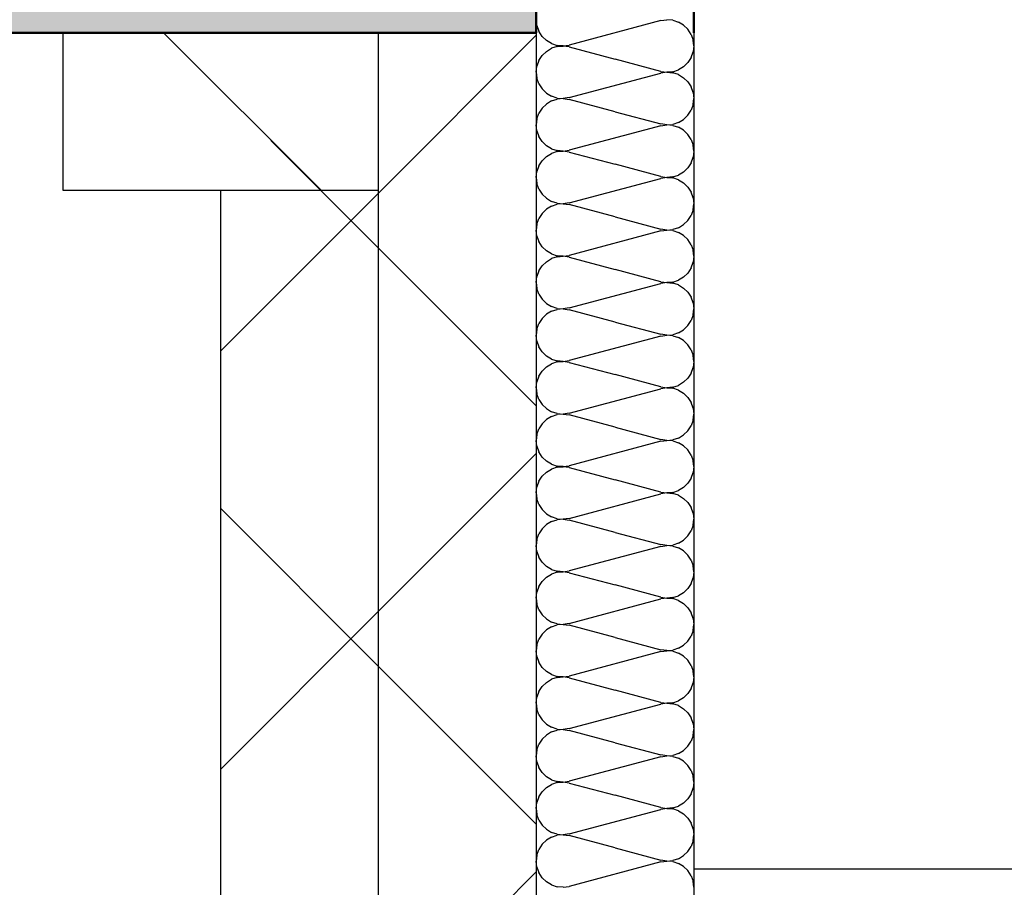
# Model space of a CAD drawing. Header units: millimetres. Extents: x -8.5 to 60.3, y 0 to 42.
# Tile 49 of 109: x 14.447 to 14.697, y 23.696 to 23.916. Entities that reach past the tile are written whole.
import ezdxf

# ---------------------------------------------------------------- set-up
doc = ezdxf.new("R2010")
doc.units = ezdxf.units.MM
pattern_1 = [(45, (0, 0), (-0.053033, 0.053033), []), (135, (0, 0), (-0.053033, -0.053033), [])]

# ---------------------------------------------------------------- blocks, each defined once
blk = doc.blocks.new('Hatch_2_59')
at = {"color": 10, "linetype": 'Continuous', "ltscale": 0.5}
for p, q in [((14.57824, 23.91432), (14.57807, 23.91583)), ((14.60967, 23.9156), (14.58646, 23.90939)), ((14.60967, 23.9156), (14.61118, 23.91583)), ((14.6127, 23.9157), (14.61118, 23.91583)), ((14.6127, 23.9157), (14.61415, 23.91524)), ((14.61546, 23.91445), (14.61415, 23.91524)), ((14.57824, 23.91432), (14.57875, 23.91288)), ((14.57958, 23.9116), (14.57875, 23.91288)), ((14.61546, 23.91445), (14.61656, 23.91339)), ((14.61738, 23.91211), (14.61656, 23.91339)), ((14.57958, 23.9116), (14.58067, 23.91054)), ((14.58198, 23.90976), (14.58067, 23.91054)), ((14.61738, 23.91211), (14.61789, 23.91068)), ((14.61807, 23.90917), (14.61789, 23.91068)), ((14.58067, 23.90779), (14.57958, 23.90673)), ((14.58067, 23.90779), (14.58198, 23.90857)), ((14.58198, 23.90976), (14.58343, 23.90929)), ((14.58343, 23.90904), (14.58198, 23.90857)), ((14.58495, 23.90917), (14.58343, 23.90929)), ((14.58343, 23.90904), (14.58495, 23.90916)), ((14.58495, 23.90917), (14.58646, 23.90939)), ((14.58645, 23.90894), (14.58495, 23.90916)), ((14.58645, 23.90894), (14.59807, 23.90583)), ((14.61807, 23.90917), (14.61789, 23.90765)), ((14.57875, 23.90545), (14.57824, 23.90401)), ((14.57875, 23.90545), (14.57958, 23.90673)), ((14.60968, 23.90273), (14.59807, 23.90583)), ((14.61738, 23.90622), (14.61655, 23.90494)), ((14.61738, 23.90622), (14.61789, 23.90765)), ((14.57807, 23.9025), (14.57824, 23.90401)), ((14.6127, 23.90263), (14.61415, 23.90309)), ((14.61546, 23.90388), (14.61415, 23.90309)), ((14.61546, 23.90388), (14.61655, 23.90494)), ((14.57807, 23.9025), (14.57824, 23.90098)), ((14.57875, 23.89955), (14.57824, 23.90098)), ((14.58646, 23.89606), (14.60967, 23.90227)), ((14.61118, 23.9025), (14.60967, 23.90227)), ((14.60968, 23.90273), (14.61118, 23.9025)), ((14.6127, 23.90263), (14.61118, 23.9025)), ((14.61118, 23.9025), (14.6127, 23.90237)), ((14.61415, 23.9019), (14.6127, 23.90237)), ((14.61415, 23.9019), (14.61546, 23.90112)), ((14.61656, 23.90006), (14.61546, 23.90112)), ((14.61807, 23.9025), (14.61807, 23.9025)), ((14.61807, 23.9025), (14.61807, 23.9025)), ((14.57875, 23.89955), (14.57958, 23.89827)), ((14.58067, 23.89721), (14.57958, 23.89827)), ((14.61656, 23.90006), (14.61738, 23.89878)), ((14.61789, 23.89735), (14.61738, 23.89878)), ((14.58067, 23.89721), (14.58198, 23.89643)), ((14.58343, 23.89596), (14.58198, 23.89643)), ((14.58198, 23.89524), (14.58343, 23.8957)), ((14.58343, 23.89596), (14.58495, 23.89583)), ((14.58495, 23.89583), (14.58343, 23.8957)), ((14.58646, 23.89606), (14.58495, 23.89583)), ((14.58495, 23.89583), (14.58645, 23.8956)), ((14.59807, 23.8925), (14.58645, 23.8956)), ((14.61789, 23.89735), (14.61807, 23.89583)), ((14.61789, 23.89432), (14.61807, 23.89583)), ((14.57958, 23.89339), (14.57875, 23.89211)), ((14.57958, 23.89339), (14.58067, 23.89445)), ((14.58198, 23.89524), (14.58067, 23.89445)), ((14.61655, 23.8916), (14.61738, 23.89288)), ((14.61789, 23.89432), (14.61738, 23.89288)), ((14.57824, 23.89068), (14.57807, 23.88917)), ((14.57824, 23.89068), (14.57875, 23.89211)), ((14.59807, 23.8925), (14.60968, 23.88939)), ((14.61415, 23.88976), (14.61546, 23.89054)), ((14.61655, 23.8916), (14.61546, 23.89054)), ((14.57824, 23.88765), (14.57807, 23.88917)), ((14.60967, 23.88894), (14.58646, 23.88273)), ((14.60967, 23.88894), (14.61118, 23.88916)), ((14.61118, 23.88917), (14.60968, 23.88939)), ((14.61118, 23.88917), (14.6127, 23.88929)), ((14.6127, 23.88904), (14.61118, 23.88916)), ((14.61415, 23.88976), (14.6127, 23.88929)), ((14.6127, 23.88904), (14.61415, 23.88857)), ((14.61546, 23.88779), (14.61415, 23.88857)), ((14.61546, 23.88779), (14.61656, 23.88673)), ((14.61807, 23.88917), (14.61807, 23.88917)), ((14.61807, 23.88917), (14.61807, 23.88917)), ((14.57824, 23.88765), (14.57875, 23.88622)), ((14.57958, 23.88494), (14.57875, 23.88622)), ((14.61738, 23.88545), (14.61656, 23.88673)), ((14.61738, 23.88545), (14.61789, 23.88401)), ((14.57958, 23.88494), (14.58067, 23.88388)), ((14.58198, 23.88309), (14.58067, 23.88388)), ((14.58198, 23.88309), (14.58343, 23.88263)), ((14.61807, 23.8825), (14.61789, 23.88401)), ((14.58067, 23.88112), (14.57958, 23.88006)), ((14.58067, 23.88112), (14.58198, 23.8819)), ((14.58343, 23.88237), (14.58198, 23.8819)), ((14.58495, 23.8825), (14.58343, 23.88263)), ((14.58343, 23.88237), (14.58495, 23.88249)), ((14.58495, 23.8825), (14.58646, 23.88273)), ((14.58645, 23.88227), (14.58495, 23.88249)), ((14.58645, 23.88227), (14.59807, 23.87917)), ((14.61738, 23.87955), (14.61789, 23.88098)), ((14.61807, 23.8825), (14.61789, 23.88098)), ((14.57875, 23.87878), (14.57824, 23.87734)), ((14.57875, 23.87878), (14.57958, 23.88006)), ((14.60968, 23.87606), (14.59807, 23.87917)), ((14.61546, 23.87721), (14.61655, 23.87827)), ((14.61738, 23.87955), (14.61655, 23.87827)), ((14.57807, 23.87583), (14.57824, 23.87734)), ((14.57807, 23.87583), (14.57824, 23.87432)), ((14.58646, 23.86939), (14.60967, 23.8756)), ((14.61118, 23.87583), (14.60967, 23.8756)), ((14.60968, 23.87606), (14.61118, 23.87584)), ((14.6127, 23.87596), (14.61118, 23.87584)), ((14.61118, 23.87583), (14.6127, 23.8757)), ((14.6127, 23.87596), (14.61415, 23.87643)), ((14.61415, 23.87524), (14.6127, 23.8757)), ((14.61546, 23.87721), (14.61415, 23.87643)), ((14.61807, 23.87583), (14.61807, 23.87583)), ((14.61807, 23.87583), (14.61807, 23.87583)), ((14.57875, 23.87288), (14.57824, 23.87432)), ((14.57875, 23.87288), (14.57958, 23.8716)), ((14.61415, 23.87524), (14.61546, 23.87445)), ((14.61656, 23.87339), (14.61546, 23.87445)), ((14.61656, 23.87339), (14.61738, 23.87211)), ((14.58067, 23.87054), (14.57958, 23.8716)), ((14.58067, 23.87054), (14.58198, 23.86976)), ((14.61789, 23.87068), (14.61738, 23.87211)), ((14.61789, 23.87068), (14.61807, 23.86917)), ((14.57958, 23.86673), (14.58067, 23.86779)), ((14.58198, 23.86857), (14.58067, 23.86779)), ((14.58343, 23.86929), (14.58198, 23.86976)), ((14.58198, 23.86857), (14.58343, 23.86904)), ((14.58343, 23.86929), (14.58495, 23.86917)), ((14.58495, 23.86916), (14.58343, 23.86904)), ((14.58646, 23.86939), (14.58495, 23.86917)), ((14.58495, 23.86916), (14.58645, 23.86894)), ((14.59807, 23.86583), (14.58645, 23.86894)), ((14.61789, 23.86765), (14.61807, 23.86917)), ((14.57824, 23.86401), (14.57875, 23.86545)), ((14.57958, 23.86673), (14.57875, 23.86545)), ((14.59807, 23.86583), (14.60968, 23.86273)), ((14.61655, 23.86494), (14.61738, 23.86622)), ((14.61789, 23.86765), (14.61738, 23.86622)), ((14.57824, 23.86401), (14.57807, 23.8625)), ((14.61415, 23.86309), (14.6127, 23.86263)), ((14.61415, 23.86309), (14.61546, 23.86388)), ((14.61655, 23.86494), (14.61546, 23.86388)), ((14.57824, 23.86098), (14.57807, 23.8625)), ((14.57824, 23.86098), (14.57875, 23.85955)), ((14.60967, 23.86227), (14.58646, 23.85606)), ((14.60967, 23.86227), (14.61118, 23.8625)), ((14.61118, 23.8625), (14.60968, 23.86273)), ((14.61118, 23.8625), (14.6127, 23.86263)), ((14.6127, 23.86237), (14.61118, 23.8625)), ((14.6127, 23.86237), (14.61415, 23.8619)), ((14.61546, 23.86112), (14.61415, 23.8619)), ((14.61546, 23.86112), (14.61656, 23.86006)), ((14.61807, 23.8625), (14.61807, 23.8625)), ((14.61807, 23.8625), (14.61807, 23.8625)), ((14.57958, 23.85827), (14.57875, 23.85955)), ((14.57958, 23.85827), (14.58067, 23.85721)), ((14.61738, 23.85878), (14.61656, 23.86006)), ((14.61738, 23.85878), (14.61789, 23.85735)), ((14.58198, 23.85643), (14.58067, 23.85721)), ((14.58198, 23.85643), (14.58343, 23.85596)), ((14.58343, 23.8557), (14.58198, 23.85524)), ((14.58495, 23.85583), (14.58343, 23.85596)), ((14.58343, 23.8557), (14.58495, 23.85583)), ((14.58495, 23.85583), (14.58646, 23.85606)), ((14.58645, 23.8556), (14.58495, 23.85583)), ((14.58645, 23.8556), (14.59807, 23.8525)), ((14.61807, 23.85583), (14.61789, 23.85735)), ((14.61807, 23.85583), (14.61789, 23.85432)), ((14.57875, 23.85211), (14.57958, 23.85339)), ((14.58067, 23.85445), (14.57958, 23.85339)), ((14.58067, 23.85445), (14.58198, 23.85524)), ((14.61738, 23.85288), (14.61655, 23.8516)), ((14.61738, 23.85288), (14.61789, 23.85432)), ((14.57807, 23.84917), (14.57824, 23.85068)), ((14.57875, 23.85211), (14.57824, 23.85068)), ((14.60968, 23.84939), (14.59807, 23.8525)), ((14.61546, 23.85054), (14.61415, 23.84976)), ((14.61546, 23.85054), (14.61655, 23.8516)), ((14.57807, 23.84917), (14.57824, 23.84765)), ((14.58646, 23.84273), (14.60967, 23.84894)), ((14.61118, 23.84916), (14.60967, 23.84894)), ((14.60968, 23.84939), (14.61118, 23.84917)), ((14.6127, 23.84929), (14.61118, 23.84917)), ((14.61118, 23.84916), (14.6127, 23.84904)), ((14.6127, 23.84929), (14.61415, 23.84976)), ((14.61415, 23.84857), (14.6127, 23.84904)), ((14.61415, 23.84857), (14.61546, 23.84779)), ((14.61807, 23.84917), (14.61807, 23.84917)), ((14.61807, 23.84917), (14.61807, 23.84917)), ((14.57875, 23.84622), (14.57824, 23.84765)), ((14.57875, 23.84622), (14.57958, 23.84494)), ((14.61656, 23.84673), (14.61546, 23.84779)), ((14.61656, 23.84673), (14.61738, 23.84545)), ((14.61789, 23.84401), (14.61738, 23.84545)), ((14.58067, 23.84388), (14.57958, 23.84494)), ((14.58067, 23.84388), (14.58198, 23.84309)), ((14.58343, 23.84263), (14.58198, 23.84309)), ((14.61789, 23.84401), (14.61807, 23.8425)), ((14.57958, 23.84006), (14.58067, 23.84112)), ((14.58198, 23.8419), (14.58067, 23.84112)), ((14.58198, 23.8419), (14.58343, 23.84237)), ((14.58343, 23.84263), (14.58495, 23.8425)), ((14.58495, 23.84249), (14.58343, 23.84237)), ((14.58646, 23.84273), (14.58495, 23.8425)), ((14.58495, 23.84249), (14.58645, 23.84227)), ((14.59807, 23.83917), (14.58645, 23.84227)), ((14.61789, 23.84098), (14.61738, 23.83955)), ((14.61789, 23.84098), (14.61807, 23.8425)), ((14.57824, 23.83735), (14.57875, 23.83878)), ((14.57958, 23.84006), (14.57875, 23.83878)), ((14.59807, 23.83917), (14.60968, 23.83606)), ((14.61655, 23.83827), (14.61546, 23.83721)), ((14.61655, 23.83827), (14.61738, 23.83955)), ((14.57824, 23.83735), (14.57807, 23.83583)), ((14.57824, 23.83432), (14.57807, 23.83583)), ((14.60967, 23.8356), (14.58646, 23.82939)), ((14.60967, 23.8356), (14.61118, 23.83583)), ((14.61118, 23.83584), (14.60968, 23.83606)), ((14.61118, 23.83584), (14.6127, 23.83596)), ((14.6127, 23.8357), (14.61118, 23.83583)), ((14.61415, 23.83643), (14.6127, 23.83596)), ((14.6127, 23.8357), (14.61415, 23.83524)), ((14.61415, 23.83643), (14.61546, 23.83721)), ((14.61807, 23.83583), (14.61807, 23.83583)), ((14.61807, 23.83583), (14.61807, 23.83583)), ((14.57824, 23.83432), (14.57875, 23.83288)), ((14.57958, 23.8316), (14.57875, 23.83288)), ((14.61546, 23.83445), (14.61415, 23.83524)), ((14.61546, 23.83445), (14.61656, 23.83339)), ((14.61738, 23.83211), (14.61656, 23.83339)), ((14.57958, 23.8316), (14.58067, 23.83054)), ((14.58198, 23.82976), (14.58067, 23.83054)), ((14.61738, 23.83211), (14.61789, 23.83068)), ((14.61807, 23.82917), (14.61789, 23.83068)), ((14.58067, 23.82779), (14.58198, 23.82857)), ((14.58198, 23.82976), (14.58343, 23.82929)), ((14.58343, 23.82904), (14.58198, 23.82857)), ((14.58495, 23.82917), (14.58343, 23.82929)), ((14.58343, 23.82904), (14.58495, 23.82916)), ((14.58495, 23.82917), (14.58646, 23.82939)), ((14.58645, 23.82894), (14.58495, 23.82916)), ((14.58645, 23.82894), (14.59807, 23.82583)), ((14.61807, 23.82917), (14.61789, 23.82765)), ((14.57875, 23.82545), (14.57824, 23.82401)), ((14.57875, 23.82545), (14.57958, 23.82673)), ((14.58067, 23.82779), (14.57958, 23.82673)), ((14.60968, 23.82273), (14.59807, 23.82583)), ((14.61738, 23.82622), (14.61655, 23.82494)), ((14.61738, 23.82622), (14.61789, 23.82765)), ((14.57807, 23.8225), (14.57824, 23.82401)), ((14.6127, 23.82263), (14.61415, 23.82309)), ((14.61546, 23.82388), (14.61415, 23.82309)), ((14.61546, 23.82388), (14.61655, 23.82494)), ((14.57807, 23.8225), (14.57824, 23.82098)), ((14.57875, 23.81955), (14.57824, 23.82098)), ((14.58646, 23.81606), (14.60967, 23.82227)), ((14.61118, 23.8225), (14.60967, 23.82227)), ((14.60968, 23.82273), (14.61118, 23.8225)), ((14.6127, 23.82263), (14.61118, 23.8225)), ((14.61118, 23.8225), (14.6127, 23.82237)), ((14.61415, 23.8219), (14.6127, 23.82237)), ((14.61415, 23.8219), (14.61546, 23.82112)), ((14.61656, 23.82006), (14.61546, 23.82112)), ((14.61807, 23.8225), (14.61807, 23.8225)), ((14.61807, 23.8225), (14.61807, 23.8225)), ((14.57875, 23.81955), (14.57958, 23.81827)), ((14.58067, 23.81721), (14.57958, 23.81827)), ((14.61656, 23.82006), (14.61738, 23.81878)), ((14.61789, 23.81735), (14.61738, 23.81878)), ((14.58067, 23.81721), (14.58198, 23.81643)), ((14.58343, 23.81596), (14.58198, 23.81643)), ((14.58198, 23.81524), (14.58343, 23.8157)), ((14.58343, 23.81596), (14.58495, 23.81583)), ((14.58495, 23.81583), (14.58343, 23.8157)), ((14.58646, 23.81606), (14.58495, 23.81583)), ((14.58495, 23.81583), (14.58645, 23.8156)), ((14.59807, 23.8125), (14.58645, 23.8156)), ((14.61789, 23.81735), (14.61807, 23.81583)), ((14.61789, 23.81432), (14.61807, 23.81583)), ((14.57958, 23.81339), (14.57875, 23.81211)), ((14.57958, 23.81339), (14.58067, 23.81445)), ((14.58198, 23.81524), (14.58067, 23.81445)), ((14.61655, 23.8116), (14.61738, 23.81288)), ((14.61789, 23.81432), (14.61738, 23.81288)), ((14.57824, 23.81068), (14.57807, 23.80917)), ((14.57824, 23.81068), (14.57875, 23.81211)), ((14.59807, 23.8125), (14.60968, 23.80939)), ((14.61415, 23.80976), (14.61546, 23.81054)), ((14.61655, 23.8116), (14.61546, 23.81054)), ((14.57824, 23.80765), (14.57807, 23.80917)), ((14.60967, 23.80894), (14.58646, 23.80273)), ((14.60967, 23.80894), (14.61118, 23.80916)), ((14.61118, 23.80917), (14.60968, 23.80939)), ((14.61118, 23.80917), (14.6127, 23.80929)), ((14.6127, 23.80904), (14.61118, 23.80916)), ((14.61415, 23.80976), (14.6127, 23.80929)), ((14.6127, 23.80904), (14.61415, 23.80857)), ((14.61546, 23.80779), (14.61415, 23.80857)), ((14.61807, 23.80917), (14.61807, 23.80917)), ((14.61807, 23.80917), (14.61807, 23.80917)), ((14.57824, 23.80765), (14.57875, 23.80622)), ((14.57958, 23.80494), (14.57875, 23.80622)), ((14.61546, 23.80779), (14.61656, 23.80673)), ((14.61738, 23.80545), (14.61656, 23.80673)), ((14.61738, 23.80545), (14.61789, 23.80401)), ((14.57958, 23.80494), (14.58067, 23.80388)), ((14.58198, 23.80309), (14.58067, 23.80388)), ((14.58198, 23.80309), (14.58343, 23.80263)), ((14.61807, 23.8025), (14.61789, 23.80401)), ((14.58067, 23.80112), (14.57958, 23.80006)), ((14.58067, 23.80112), (14.58198, 23.8019)), ((14.58343, 23.80237), (14.58198, 23.8019)), ((14.58495, 23.8025), (14.58343, 23.80263)), ((14.58343, 23.80237), (14.58495, 23.80249)), ((14.58495, 23.8025), (14.58646, 23.80273)), ((14.58645, 23.80227), (14.58495, 23.80249)), ((14.58645, 23.80227), (14.59807, 23.79917)), ((14.61738, 23.79955), (14.61789, 23.80098)), ((14.61807, 23.8025), (14.61789, 23.80098)), ((14.57875, 23.79878), (14.57824, 23.79735)), ((14.57875, 23.79878), (14.57958, 23.80006)), ((14.60968, 23.79606), (14.59807, 23.79917)), ((14.61546, 23.79721), (14.61655, 23.79827)), ((14.61738, 23.79955), (14.61655, 23.79827)), ((14.57807, 23.79583), (14.57824, 23.79735)), ((14.57807, 23.79583), (14.57824, 23.79432)), ((14.58646, 23.78939), (14.60967, 23.7956)), ((14.61118, 23.79583), (14.60967, 23.7956)), ((14.60968, 23.79606), (14.61118, 23.79584)), ((14.6127, 23.79596), (14.61118, 23.79584)), ((14.61118, 23.79583), (14.6127, 23.7957)), ((14.6127, 23.79596), (14.61415, 23.79643)), ((14.61415, 23.79524), (14.6127, 23.7957)), ((14.61546, 23.79721), (14.61415, 23.79643)), ((14.61807, 23.79583), (14.61807, 23.79583)), ((14.61807, 23.79583), (14.61807, 23.79583)), ((14.57875, 23.79288), (14.57824, 23.79432)), ((14.57875, 23.79288), (14.57958, 23.7916)), ((14.61415, 23.79524), (14.61546, 23.79445)), ((14.61656, 23.79339), (14.61546, 23.79445)), ((14.61656, 23.79339), (14.61738, 23.79211)), ((14.58067, 23.79054), (14.57958, 23.7916)), ((14.58067, 23.79054), (14.58198, 23.78976)), ((14.61789, 23.79068), (14.61738, 23.79211)), ((14.61789, 23.79068), (14.61807, 23.78917)), ((14.58198, 23.78857), (14.58067, 23.78779)), ((14.58343, 23.78929), (14.58198, 23.78976)), ((14.58198, 23.78857), (14.58343, 23.78904)), ((14.58343, 23.78929), (14.58495, 23.78917)), ((14.58495, 23.78916), (14.58343, 23.78904)), ((14.58646, 23.78939), (14.58495, 23.78917)), ((14.58495, 23.78916), (14.58645, 23.78894)), ((14.59807, 23.78583), (14.58645, 23.78894)), ((14.61789, 23.78765), (14.61807, 23.78917)), ((14.57824, 23.78401), (14.57875, 23.78545)), ((14.57958, 23.78673), (14.57875, 23.78545)), ((14.57958, 23.78673), (14.58067, 23.78779)), ((14.59807, 23.78583), (14.60968, 23.78273)), ((14.61655, 23.78494), (14.61738, 23.78622)), ((14.61789, 23.78765), (14.61738, 23.78622)), ((14.57824, 23.78401), (14.57807, 23.7825)), ((14.61415, 23.78309), (14.6127, 23.78263)), ((14.61415, 23.78309), (14.61546, 23.78388)), ((14.61655, 23.78494), (14.61546, 23.78388)), ((14.57824, 23.78098), (14.57807, 23.7825)), ((14.57824, 23.78098), (14.57875, 23.77955)), ((14.60967, 23.78227), (14.58646, 23.77606)), ((14.60967, 23.78227), (14.61118, 23.7825)), ((14.61118, 23.7825), (14.60968, 23.78273)), ((14.61118, 23.7825), (14.6127, 23.78263)), ((14.6127, 23.78237), (14.61118, 23.7825)), ((14.6127, 23.78237), (14.61415, 23.7819)), ((14.61546, 23.78112), (14.61415, 23.7819)), ((14.61546, 23.78112), (14.61656, 23.78006)), ((14.61807, 23.7825), (14.61807, 23.7825)), ((14.61807, 23.7825), (14.61807, 23.7825)), ((14.57958, 23.77827), (14.57875, 23.77955)), ((14.57958, 23.77827), (14.58067, 23.77721)), ((14.61738, 23.77878), (14.61656, 23.78006)), ((14.61738, 23.77878), (14.61789, 23.77735)), ((14.58198, 23.77643), (14.58067, 23.77721)), ((14.58198, 23.77643), (14.58343, 23.77596)), ((14.58343, 23.7757), (14.58198, 23.77524)), ((14.58495, 23.77583), (14.58343, 23.77596)), ((14.58343, 23.7757), (14.58495, 23.77583)), ((14.58495, 23.77583), (14.58646, 23.77606)), ((14.58645, 23.7756), (14.58495, 23.77583)), ((14.58645, 23.7756), (14.59807, 23.7725)), ((14.61807, 23.77583), (14.61789, 23.77735)), ((14.61807, 23.77583), (14.61789, 23.77432)), ((14.57875, 23.77211), (14.57958, 23.77339)), ((14.58067, 23.77445), (14.57958, 23.77339)), ((14.58067, 23.77445), (14.58198, 23.77524)), ((14.61738, 23.77288), (14.61789, 23.77432)), ((14.57807, 23.76917), (14.57824, 23.77068)), ((14.57875, 23.77211), (14.57824, 23.77068)), ((14.60968, 23.76939), (14.59807, 23.7725)), ((14.61546, 23.77054), (14.61415, 23.76976)), ((14.61546, 23.77054), (14.61655, 23.7716)), ((14.61738, 23.77288), (14.61655, 23.7716)), ((14.57807, 23.76917), (14.57824, 23.76765)), ((14.58646, 23.76273), (14.60967, 23.76894)), ((14.61118, 23.76916), (14.60967, 23.76894)), ((14.60968, 23.76939), (14.61118, 23.76917)), ((14.6127, 23.76929), (14.61118, 23.76917)), ((14.61118, 23.76916), (14.6127, 23.76904)), ((14.6127, 23.76929), (14.61415, 23.76976)), ((14.61415, 23.76857), (14.6127, 23.76904)), ((14.61415, 23.76857), (14.61546, 23.76779)), ((14.61807, 23.76917), (14.61807, 23.76917)), ((14.61807, 23.76917), (14.61807, 23.76917)), ((14.57875, 23.76622), (14.57824, 23.76765)), ((14.57875, 23.76622), (14.57958, 23.76494)), ((14.61656, 23.76673), (14.61546, 23.76779)), ((14.61656, 23.76673), (14.61738, 23.76545)), ((14.61789, 23.76401), (14.61738, 23.76545)), ((14.58067, 23.76388), (14.57958, 23.76494)), ((14.58067, 23.76388), (14.58198, 23.76309)), ((14.58343, 23.76263), (14.58198, 23.76309)), ((14.61789, 23.76401), (14.61807, 23.7625)), ((14.57958, 23.76006), (14.58067, 23.76112)), ((14.58198, 23.7619), (14.58067, 23.76112)), ((14.58198, 23.7619), (14.58343, 23.76237)), ((14.58343, 23.76263), (14.58495, 23.7625)), ((14.58495, 23.76249), (14.58343, 23.76237)), ((14.58646, 23.76273), (14.58495, 23.7625)), ((14.58495, 23.76249), (14.58645, 23.76227)), ((14.59807, 23.75917), (14.58645, 23.76227)), ((14.61789, 23.76098), (14.61738, 23.75955)), ((14.61789, 23.76098), (14.61807, 23.7625)), ((14.57824, 23.75735), (14.57875, 23.75878)), ((14.57958, 23.76006), (14.57875, 23.75878)), ((14.59807, 23.75917), (14.60968, 23.75606)), ((14.61655, 23.75827), (14.61546, 23.75721)), ((14.61655, 23.75827), (14.61738, 23.75955)), ((14.57824, 23.75735), (14.57807, 23.75583)), ((14.57824, 23.75432), (14.57807, 23.75583)), ((14.60967, 23.7556), (14.58646, 23.74939)), ((14.60967, 23.7556), (14.61118, 23.75583)), ((14.61118, 23.75584), (14.60968, 23.75606)), ((14.61118, 23.75584), (14.6127, 23.75596)), ((14.6127, 23.7557), (14.61118, 23.75583)), ((14.61415, 23.75643), (14.6127, 23.75596)), ((14.6127, 23.7557), (14.61415, 23.75524)), ((14.61415, 23.75643), (14.61546, 23.75721)), ((14.61807, 23.75583), (14.61807, 23.75583)), ((14.61807, 23.75583), (14.61807, 23.75583)), ((14.57824, 23.75432), (14.57875, 23.75288)), ((14.61546, 23.75445), (14.61415, 23.75524)), ((14.61546, 23.75445), (14.61656, 23.75339)), ((14.61738, 23.75211), (14.61656, 23.75339)), ((14.57958, 23.7516), (14.57875, 23.75288)), ((14.57958, 23.7516), (14.58067, 23.75054)), ((14.58198, 23.74976), (14.58067, 23.75054)), ((14.61738, 23.75211), (14.61789, 23.75068)), ((14.61807, 23.74917), (14.61789, 23.75068)), ((14.58067, 23.74779), (14.58198, 23.74857)), ((14.58198, 23.74976), (14.58343, 23.74929)), ((14.58343, 23.74904), (14.58198, 23.74857)), ((14.58495, 23.74917), (14.58343, 23.74929)), ((14.58343, 23.74904), (14.58495, 23.74916)), ((14.58495, 23.74917), (14.58646, 23.74939)), ((14.58645, 23.74894), (14.58495, 23.74916)), ((14.58645, 23.74894), (14.59807, 23.74583)), ((14.61807, 23.74917), (14.61789, 23.74765)), ((14.57875, 23.74545), (14.57824, 23.74401)), ((14.57875, 23.74545), (14.57958, 23.74673)), ((14.58067, 23.74779), (14.57958, 23.74673)), ((14.60968, 23.74273), (14.59807, 23.74583)), ((14.61738, 23.74622), (14.61655, 23.74494)), ((14.61738, 23.74622), (14.61789, 23.74765)), ((14.57807, 23.7425), (14.57824, 23.74401)), ((14.6127, 23.74263), (14.61415, 23.74309)), ((14.61546, 23.74388), (14.61415, 23.74309)), ((14.61546, 23.74388), (14.61655, 23.74494)), ((14.57807, 23.7425), (14.57824, 23.74098)), ((14.57875, 23.73955), (14.57824, 23.74098)), ((14.58646, 23.73606), (14.60967, 23.74227)), ((14.61118, 23.7425), (14.60967, 23.74227)), ((14.60968, 23.74273), (14.61118, 23.7425)), ((14.6127, 23.74263), (14.61118, 23.7425)), ((14.61118, 23.7425), (14.6127, 23.74237)), ((14.61415, 23.7419), (14.6127, 23.74237)), ((14.61415, 23.7419), (14.61546, 23.74112)), ((14.61656, 23.74006), (14.61546, 23.74112)), ((14.61807, 23.7425), (14.61807, 23.7425)), ((14.61807, 23.7425), (14.61807, 23.7425)), ((14.57875, 23.73955), (14.57958, 23.73827)), ((14.58067, 23.73721), (14.57958, 23.73827)), ((14.61656, 23.74006), (14.61738, 23.73878)), ((14.61789, 23.73735), (14.61738, 23.73878)), ((14.58067, 23.73721), (14.58198, 23.73643)), ((14.58343, 23.73596), (14.58198, 23.73643)), ((14.58198, 23.73524), (14.58343, 23.7357)), ((14.58343, 23.73596), (14.58495, 23.73583)), ((14.58495, 23.73583), (14.58343, 23.7357)), ((14.58646, 23.73606), (14.58495, 23.73583)), ((14.58495, 23.73583), (14.58645, 23.7356)), ((14.59807, 23.7325), (14.58645, 23.7356)), ((14.61789, 23.73735), (14.61807, 23.73583)), ((14.61789, 23.73432), (14.61807, 23.73583)), ((14.57958, 23.73339), (14.57875, 23.73211)), ((14.57958, 23.73339), (14.58067, 23.73445)), ((14.58198, 23.73524), (14.58067, 23.73445)), ((14.61789, 23.73432), (14.61738, 23.73288)), ((14.57824, 23.73068), (14.57807, 23.72917)), ((14.57824, 23.73068), (14.57875, 23.73211)), ((14.59807, 23.7325), (14.60968, 23.72939)), ((14.61415, 23.72976), (14.61546, 23.73054)), ((14.61655, 23.7316), (14.61546, 23.73054)), ((14.61655, 23.7316), (14.61738, 23.73288)), ((14.57824, 23.72765), (14.57807, 23.72917)), ((14.60967, 23.72894), (14.58646, 23.72273)), ((14.60967, 23.72894), (14.61118, 23.72916)), ((14.61118, 23.72917), (14.60968, 23.72939)), ((14.61118, 23.72917), (14.6127, 23.72929)), ((14.6127, 23.72904), (14.61118, 23.72916)), ((14.61415, 23.72976), (14.6127, 23.72929)), ((14.6127, 23.72904), (14.61415, 23.72857)), ((14.61546, 23.72779), (14.61415, 23.72857)), ((14.61807, 23.72917), (14.61807, 23.72917)), ((14.61807, 23.72917), (14.61807, 23.72917)), ((14.57824, 23.72765), (14.57875, 23.72622)), ((14.57958, 23.72494), (14.57875, 23.72622)), ((14.61546, 23.72779), (14.61656, 23.72673)), ((14.61738, 23.72545), (14.61656, 23.72673)), ((14.61738, 23.72545), (14.61789, 23.72401)), ((14.57958, 23.72494), (14.58067, 23.72388)), ((14.58198, 23.72309), (14.58067, 23.72388)), ((14.58198, 23.72309), (14.58343, 23.72263)), ((14.61807, 23.7225), (14.61789, 23.72401)), ((14.58067, 23.72112), (14.57958, 23.72006)), ((14.58067, 23.72112), (14.58198, 23.7219)), ((14.58343, 23.72237), (14.58198, 23.7219)), ((14.58495, 23.7225), (14.58343, 23.72263)), ((14.58343, 23.72237), (14.58495, 23.72249)), ((14.58495, 23.7225), (14.58646, 23.72273)), ((14.58645, 23.72227), (14.58495, 23.72249)), ((14.58645, 23.72227), (14.59807, 23.71917)), ((14.61738, 23.71955), (14.61789, 23.72098)), ((14.61807, 23.7225), (14.61789, 23.72098)), ((14.57875, 23.71878), (14.57824, 23.71735)), ((14.57875, 23.71878), (14.57958, 23.72006)), ((14.60968, 23.71606), (14.59807, 23.71917)), ((14.61546, 23.71721), (14.61655, 23.71827)), ((14.61738, 23.71955), (14.61655, 23.71827)), ((14.57807, 23.71583), (14.57824, 23.71735)), ((14.57807, 23.71583), (14.57824, 23.71432)), ((14.58646, 23.70939), (14.60967, 23.7156)), ((14.61118, 23.71583), (14.60967, 23.7156)), ((14.60968, 23.71606), (14.61118, 23.71584)), ((14.6127, 23.71596), (14.61118, 23.71584)), ((14.61118, 23.71583), (14.6127, 23.7157)), ((14.6127, 23.71596), (14.61415, 23.71643)), ((14.61415, 23.71524), (14.6127, 23.7157)), ((14.61546, 23.71721), (14.61415, 23.71643)), ((14.61807, 23.71583), (14.61807, 23.71583)), ((14.61807, 23.71583), (14.61807, 23.71583)), ((14.57875, 23.71288), (14.57824, 23.71432)), ((14.61415, 23.71524), (14.61546, 23.71445)), ((14.61656, 23.71339), (14.61546, 23.71445)), ((14.61656, 23.71339), (14.61738, 23.71211)), ((14.57875, 23.71288), (14.57958, 23.7116)), ((14.58067, 23.71054), (14.57958, 23.7116)), ((14.58067, 23.71054), (14.58198, 23.70976)), ((14.61789, 23.71068), (14.61738, 23.71211)), ((14.61789, 23.71068), (14.61807, 23.70917)), ((14.58198, 23.70857), (14.58067, 23.70779)), ((14.58343, 23.70929), (14.58198, 23.70976)), ((14.58198, 23.70857), (14.58343, 23.70904)), ((14.58343, 23.70929), (14.58495, 23.70917)), ((14.58495, 23.70916), (14.58343, 23.70904)), ((14.58646, 23.70939), (14.58495, 23.70917)), ((14.58495, 23.70916), (14.58645, 23.70894)), ((14.59807, 23.70583), (14.58645, 23.70894)), ((14.61789, 23.70765), (14.61807, 23.70917)), ((14.57958, 23.70673), (14.57875, 23.70545)), ((14.57958, 23.70673), (14.58067, 23.70779)), ((14.59807, 23.70583), (14.60968, 23.70273)), ((14.61655, 23.70494), (14.61738, 23.70622)), ((14.61789, 23.70765), (14.61738, 23.70622)), ((14.57824, 23.70401), (14.57807, 23.7025)), ((14.57824, 23.70401), (14.57875, 23.70545)), ((14.61415, 23.70309), (14.6127, 23.70263)), ((14.61415, 23.70309), (14.61546, 23.70388)), ((14.61655, 23.70494), (14.61546, 23.70388)), ((14.57824, 23.70098), (14.57807, 23.7025)), ((14.57824, 23.70098), (14.57875, 23.69955)), ((14.60967, 23.70227), (14.58646, 23.69606)), ((14.60967, 23.70227), (14.61118, 23.7025)), ((14.61118, 23.7025), (14.60968, 23.70273)), ((14.61118, 23.7025), (14.6127, 23.70263)), ((14.6127, 23.70237), (14.61118, 23.7025)), ((14.6127, 23.70237), (14.61415, 23.7019)), ((14.61546, 23.70112), (14.61415, 23.7019)), ((14.61546, 23.70112), (14.61656, 23.70006)), ((14.61807, 23.7025), (14.61807, 23.7025)), ((14.61807, 23.7025), (14.61807, 23.7025)), ((14.57958, 23.69827), (14.57875, 23.69955)), ((14.57958, 23.69827), (14.58067, 23.69721)), ((14.61738, 23.69878), (14.61656, 23.70006)), ((14.61738, 23.69878), (14.61789, 23.69735)), ((14.58198, 23.69643), (14.58067, 23.69721)), ((14.58198, 23.69643), (14.58343, 23.69596)), ((14.58495, 23.69583), (14.58343, 23.69596)), ((14.58495, 23.69583), (14.58646, 23.69606)), ((14.61807, 23.69583), (14.61789, 23.69735))]:
    blk.add_line(p, q, dxfattribs=at)

msp = doc.modelspace()

# ---------------------------------------------------------------- hatches: boundary and pattern name
at = {"lineweight": 18, "true_color": 0xceffce}
msp.add_hatch(color=254, dxfattribs=at).paths.add_polyline_path([(36.902769, 24.412499), (36.802769, 24.052499), (15.068069, 24.052499), (15.068069, 24.072499), (15.018069, 24.072499), (15.018069, 24.052499), (14.578069, 24.052499), (14.578069, 23.912499), (13.932419, 23.912499), (13.932419, 24.412499)])
h = msp.add_hatch()
h.set_pattern_fill('FT', color=10, scale=0.01, angle=45, style=0, pattern_type=2)
h.set_pattern_definition([(45, (0, 0), (-0.106066, 0.106066), []), (135, (0, 0), (-0.106066, -0.106066), [])])
h.paths.add_polyline_path([(14.538069, 23.912499), (14.538069, 23.872499), (14.458069, 23.872499), (14.458069, 23.912499)])
h = msp.add_hatch()
h.set_pattern_fill('FT', color=10, scale=0.01, angle=45, style=0, pattern_type=2)
h.set_pattern_definition(pattern_1)
h.paths.add_polyline_path([(14.498069, 23.482499), (14.538069, 23.482499), (14.538069, 23.912499), (14.498069, 23.872499)])
h = msp.add_hatch()
h.set_pattern_fill('FT', color=10, scale=0.01, angle=45, style=0, pattern_type=2)
h.set_pattern_definition(pattern_1)
h.paths.add_polyline_path([(14.538069, 23.482499), (14.578069, 23.482499), (14.578069, 23.912499), (14.538069, 23.912499)])

# ---------------------------------------------------------------- linework, layer by layer
at = {"color": 4, "linetype": 'Continuous', "lineweight": 50}
for p, q in [((14.578069, 24.052499), (14.578069, 23.912499)), ((14.618069, 24.052499), (14.618069, 23.912499)), ((14.578069, 23.912499), (13.932419, 23.912499))]:
    msp.add_line(p, q, dxfattribs=at)
at = {"color": 3, "linetype": 'Continuous', "lineweight": 25}
for p, q in [((14.618069, 24.052499), (14.618069, 23.652499)), ((14.458069, 23.872499), (14.458069, 23.912499)), ((14.538069, 23.482499), (14.538069, 23.912499)), ((14.578069, 23.912499), (14.578069, 23.562499)), ((14.538069, 23.872499), (14.458069, 23.872499)), ((14.498069, 23.482499), (14.498069, 23.872499)), ((14.618069, 23.700499), (15.018069, 23.700499))]:
    msp.add_line(p, q, dxfattribs=at)

# ---------------------------------------------------------------- block references
at = {"color": 0, "lineweight": -2}
msp.add_blockref('Hatch_2_59', (0, 0), dxfattribs=at)

doc.saveas('drawing.dxf')
